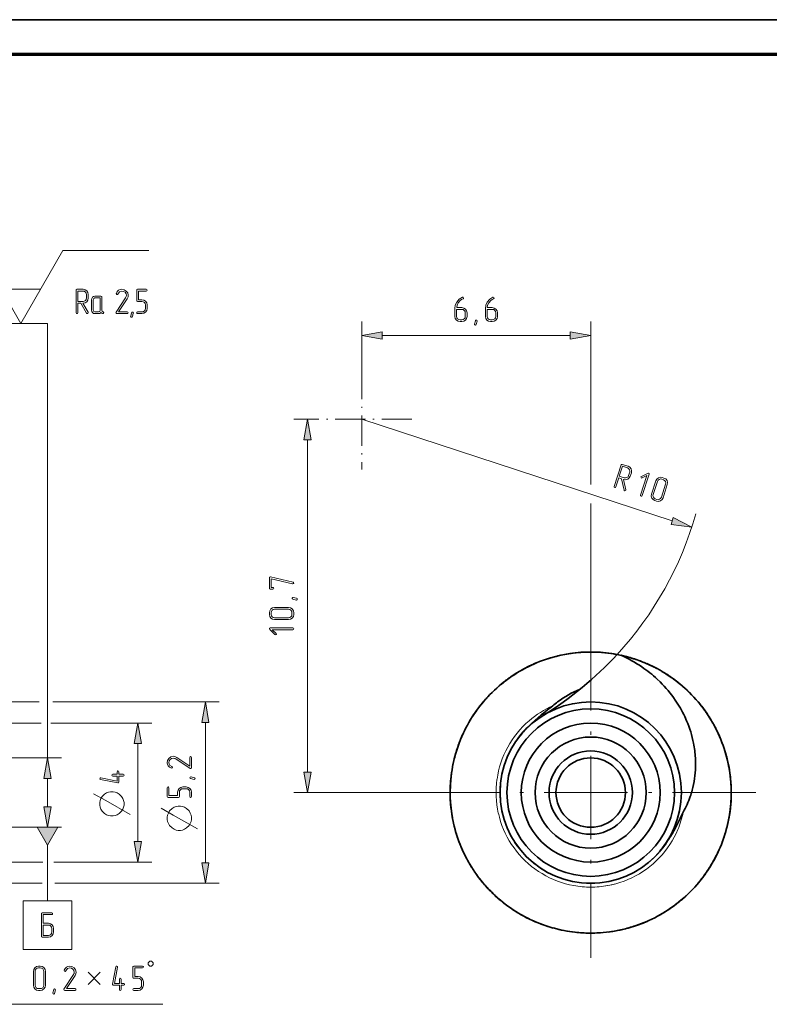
# Model space of a CAD drawing. Extents: x 0 to 420, y 0 to 297.
# Tile 17 of 25: x 229 to 337, y 155 to 297. Entities that reach past the tile are written whole.
import ezdxf

# ---------------------------------------------------------------- set-up
doc = ezdxf.new("R2010")
doc.units = 0
doc.linetypes.add('DASHDOT', pattern=[18.5, 12, -3, 0.5, -3])

msp = doc.modelspace()

# ---------------------------------------------------------------- linework, layer by layer
at = {"color": 7, "lineweight": 35}
msp.add_line((0, 297), (420, 297), dxfattribs=at)
at = {"color": 7, "lineweight": 70}
msp.add_line((415, 292), (20, 292), dxfattribs=at)
at = {"color": 7, "lineweight": 13, "ltscale": 0.303109}
msp.add_line((228.76, 253.28), (234.82, 263.78), dxfattribs=at)
at = {"color": 7, "lineweight": 13, "ltscale": 0.309458}
msp.add_line((234.82, 263.78), (247.2, 263.78), dxfattribs=at)
at = {"color": 7, "lineweight": 13, "ltscale": 0.141451}
for p, q in [((228.76, 253.28), (225.93, 258.18)), ((225.93, 258.18), (231.59, 258.18))]:
    msp.add_line(p, q, dxfattribs=at)
at = {"color": 7, "lineweight": 13}
for p, q in [((232.59, 253.28), (184.7, 253.28)), ((232.59, 190.72), (232.59, 253.28)), ((310.82, 230.09), (310.82, 253.54)), ((280.79, 251.54), (307.87, 251.54)), ((322.55, 224.84), (277.84, 239.47)), ((270.05, 188.68), (270.05, 236.51)), ((233.38, 198.78), (257.33, 198.78)), ((255.33, 175.62), (255.33, 195.82)), ((233.67, 172.67), (257.33, 172.67)), ((226.37, 155.24), (249.21, 155.24))]:
    msp.add_line(p, q, dxfattribs=at)
at = {"color": 7, "lineweight": 13, "ltscale": 0.170634}
msp.add_line((277.84, 246.71), (277.84, 253.54), dxfattribs=at)
at = {"color": 7, "linetype": 'DASHDOT', "lineweight": 13, "ltscale": 0.362215}
for p, q in [((277.84, 246.71), (277.84, 232.22)), ((285.08, 239.47), (270.6, 239.47))]:
    msp.add_line(p, q, dxfattribs=at)
at = {"color": 7, "lineweight": 13, "ltscale": 0.063702}
msp.add_line((270.6, 239.47), (268.05, 239.47), dxfattribs=at)
at = {"color": 7, "lineweight": 13, "ltscale": 0.444671}
msp.add_line((310.82, 209.53), (310.82, 227.32), dxfattribs=at)
at = {"color": 7, "linetype": 'DASHDOT', "lineweight": 13}
for p, q in [((310.82, 209.53), (310.82, 161.92)), ((334.62, 185.72), (287.01, 185.72))]:
    msp.add_line(p, q, dxfattribs=at)
at = {"color": 7, "lineweight": 35, "ltscale": 0.009665}
msp.add_line((308.6, 205.84), (308.22, 205.79), dxfattribs=at)
at = {"color": 7, "lineweight": 35, "ltscale": 0.009726}
msp.add_line((311.84, 205.94), (311.45, 205.95), dxfattribs=at)
at = {"color": 7, "lineweight": 35, "ltscale": 0.015194}
msp.add_line((315.22, 205.48), (314.63, 205.6), dxfattribs=at)
at = {"color": 7, "lineweight": 35, "ltscale": 0.009603}
msp.add_line((304.65, 205), (304.28, 204.88), dxfattribs=at)
at = {"color": 7, "lineweight": 35, "ltscale": 0.004224}
msp.add_line((315.05, 205.52), (314.88, 205.55), dxfattribs=at)
at = {"color": 7, "lineweight": 35, "ltscale": 0.012626}
msp.add_line((315.83, 205.33), (315.34, 205.45), dxfattribs=at)
at = {"color": 7, "lineweight": 35, "ltscale": 0.009898}
msp.add_line((318.9, 204.28), (318.53, 204.44), dxfattribs=at)
at = {"color": 7, "lineweight": 35, "ltscale": 0.009568}
msp.add_line((301.65, 203.77), (301.31, 203.59), dxfattribs=at)
at = {"color": 7, "lineweight": 35, "ltscale": 0.009983}
msp.add_line((321.75, 202.76), (321.41, 202.97), dxfattribs=at)
at = {"color": 7, "lineweight": 35, "ltscale": 0.019957}
msp.add_line((322.42, 202.31), (321.76, 202.75), dxfattribs=at)
at = {"color": 7, "lineweight": 35, "ltscale": 0.009543}
msp.add_line((298.25, 201.59), (297.95, 201.35), dxfattribs=at)
at = {"color": 7, "lineweight": 35, "ltscale": 0.014346}
msp.add_line((320.81, 201.65), (320.4, 202.05), dxfattribs=at)
at = {"color": 7, "lineweight": 35, "ltscale": 0.010093}
msp.add_line((324.92, 200.24), (324.63, 200.52), dxfattribs=at)
at = {"color": 7, "lineweight": 13, "ltscale": 0.480124}
msp.add_line((212.17, 198.78), (231.38, 198.78), dxfattribs=at)
at = {"color": 7, "lineweight": 35, "ltscale": 0.009539}
msp.add_line((295.88, 199.38), (295.63, 199.1), dxfattribs=at)
at = {"color": 7, "lineweight": 35, "ltscale": 0.010182}
msp.add_line((327.05, 197.81), (326.81, 198.14), dxfattribs=at)
at = {"color": 7, "lineweight": 35, "ltscale": 0.020412}
msp.add_line((327.52, 197.15), (327.05, 197.82), dxfattribs=at)
at = {"color": 7, "lineweight": 13, "ltscale": 0.231599}
msp.add_line((222.42, 195.72), (231.68, 195.72), dxfattribs=at)
at = {"color": 7, "lineweight": 13, "ltscale": 0.363619}
msp.add_line((233.07, 195.72), (247.62, 195.72), dxfattribs=at)
at = {"color": 7, "lineweight": 35, "ltscale": 0.009554}
msp.add_line((293.47, 196.14), (293.27, 195.81), dxfattribs=at)
at = {"color": 7, "lineweight": 35, "ltscale": 0.018197}
msp.add_line((302.27, 195.67), (301.75, 195.16), dxfattribs=at)
at = {"color": 7, "lineweight": 35, "ltscale": 0.016746}
msp.add_line((324.63, 196.06), (324.36, 196.67), dxfattribs=at)
at = {"color": 7, "lineweight": 35, "ltscale": 0.01041}
msp.add_line((329.13, 194.34), (328.95, 194.72), dxfattribs=at)
at = {"color": 7, "lineweight": 35, "ltscale": 0.009581}
msp.add_line((292.03, 193.24), (291.89, 192.88), dxfattribs=at)
at = {"color": 7, "lineweight": 13, "ltscale": 0.352279}
msp.add_line((245.62, 178.68), (245.62, 192.77), dxfattribs=at)
at = {"color": 7, "lineweight": 35, "ltscale": 0.010371}
msp.add_line((330.27, 191.31), (330.15, 191.71), dxfattribs=at)
at = {"color": 7, "lineweight": 13, "ltscale": 0.329337}
for p, q in [((221.42, 190.72), (234.59, 190.72)), ((221.42, 180.72), (234.59, 180.72))]:
    msp.add_line(p, q, dxfattribs=at)
at = {"color": 7, "lineweight": 35, "ltscale": 0.020839}
msp.add_line((330.48, 190.53), (330.26, 191.34), dxfattribs=at)
at = {"color": 7, "lineweight": 13, "ltscale": 0.102279}
msp.add_line((232.59, 183.68), (232.59, 187.77), dxfattribs=at)
at = {"color": 7, "lineweight": 13, "ltscale": 0.474182}
msp.add_line((287.01, 185.72), (268.05, 185.72), dxfattribs=at)
at = {"color": 7, "lineweight": 35, "ltscale": 0.009691}
msp.add_line((290.58, 186.13), (290.58, 185.74), dxfattribs=at)
at = {"color": 7, "lineweight": 35, "ltscale": 0.006735}
msp.add_line((331.05, 185.33), (331.06, 185.6), dxfattribs=at)
at = {"color": 7, "lineweight": 35, "ltscale": 0.021184}
msp.add_line((330.91, 183.3), (331, 184.14), dxfattribs=at)
at = {"color": 7, "lineweight": 35, "ltscale": 0.009775}
msp.add_line((290.91, 182.1), (290.98, 181.72), dxfattribs=at)
at = {"color": 7, "lineweight": 35, "ltscale": 0.001959}
msp.add_line((322.95, 180.5), (322.98, 180.57), dxfattribs=at)
at = {"color": 7, "lineweight": 35, "ltscale": 0.010587}
msp.add_line((330.27, 180.12), (330.38, 180.53), dxfattribs=at)
at = {"color": 7, "lineweight": 35, "ltscale": 0.009851}
msp.add_line((291.74, 178.97), (291.87, 178.6), dxfattribs=at)
at = {"color": 7, "lineweight": 35, "ltscale": 0.016179}
msp.add_line((321.52, 178.22), (321.9, 178.75), dxfattribs=at)
at = {"color": 7, "lineweight": 13, "ltscale": 0.199314}
msp.add_line((232.59, 178.13), (232.59, 170.15), dxfattribs=at)
at = {"color": 7, "lineweight": 35, "ltscale": 0.010623}
msp.add_line((329.13, 177.09), (329.3, 177.48), dxfattribs=at)
at = {"color": 7, "lineweight": 35, "ltscale": 0.021401}
msp.add_line((328.77, 176.37), (329.15, 177.14), dxfattribs=at)
at = {"color": 7, "lineweight": 13, "ltscale": 0.237291}
msp.add_line((222.42, 175.72), (231.91, 175.72), dxfattribs=at)
at = {"color": 7, "lineweight": 13, "ltscale": 0.353034}
msp.add_line((233.5, 175.72), (247.62, 175.72), dxfattribs=at)
at = {"color": 7, "lineweight": 35, "ltscale": 0.009956}
msp.add_line((293.46, 175.32), (293.67, 174.98), dxfattribs=at)
at = {"color": 7, "lineweight": 35, "ltscale": 0.01065}
msp.add_line((327.05, 173.63), (327.3, 173.97), dxfattribs=at)
at = {"color": 7, "lineweight": 13, "ltscale": 0.491338}
msp.add_line((212.17, 172.67), (231.82, 172.67), dxfattribs=at)
at = {"color": 7, "lineweight": 35, "ltscale": 0.010044}
msp.add_line((295.34, 172.68), (295.6, 172.38), dxfattribs=at)
at = {"color": 7, "lineweight": 35, "ltscale": 0.021464}
msp.add_line((324.32, 170.64), (324.95, 171.23), dxfattribs=at)
at = {"color": 7, "lineweight": 35, "ltscale": 0.010655}
msp.add_line((324.91, 171.19), (325.21, 171.49), dxfattribs=at)
at = {"color": 7, "lineweight": 35, "ltscale": 0.010156}
msp.add_line((298.24, 169.87), (298.56, 169.62), dxfattribs=at)
at = {"color": 7, "lineweight": 35, "ltscale": 0.010641}
msp.add_line((321.74, 168.68), (322.1, 168.92), dxfattribs=at)
at = {"color": 7, "lineweight": 35, "ltscale": 0.010243}
msp.add_line((300.93, 168.06), (301.29, 167.87), dxfattribs=at)
at = {"color": 7, "lineweight": 35, "ltscale": 0.010614}
msp.add_line((318.89, 167.16), (319.27, 167.33), dxfattribs=at)
at = {"color": 7, "lineweight": 35, "ltscale": 0.010348}
msp.add_line((304.64, 166.45), (305.03, 166.33), dxfattribs=at)
at = {"color": 7, "lineweight": 35, "ltscale": 0.010562}
msp.add_line((315.04, 165.93), (315.45, 166.02), dxfattribs=at)
at = {"color": 7, "lineweight": 35, "ltscale": 0.021364}
msp.add_line((318.14, 166.85), (318.93, 167.18), dxfattribs=at)
at = {"color": 7, "lineweight": 35, "ltscale": 0.010424}
msp.add_line((307.79, 165.71), (308.2, 165.65), dxfattribs=at)
at = {"color": 7, "lineweight": 35, "ltscale": 0.011216}
msp.add_line((309.82, 165.51), (310.27, 165.49), dxfattribs=at)
at = {"color": 7, "lineweight": 35, "ltscale": 0.010507}
msp.add_line((311.83, 165.51), (312.25, 165.53), dxfattribs=at)
at = {"color": 7, "lineweight": 5}
for points in [[(237.68, 256.18), (237.71, 256.18), (238, 256.24), (238.24, 256.4), (238.41, 256.64), (238.46, 256.93), (238.46, 257.43), (238.41, 257.71), (238.24, 257.96), (238, 258.12), (237.71, 258.18), (236.84, 258.18), (236.74, 258.14), (236.71, 258.05), (236.71, 254.8), (236.75, 254.71), (236.84, 254.68), (236.93, 254.71), (236.96, 254.8), (236.96, 256.18), (237.39, 256.18), (238.23, 254.74), (238.27, 254.69), (238.33, 254.68), (238.42, 254.72), (238.46, 254.8), (238.45, 254.87)], [(244.08, 254.68), (244.17, 254.72), (244.2, 254.8), (244.17, 254.9), (244.08, 254.93), (242.82, 254.93), (244.06, 256.81), (244.19, 257.08), (244.23, 257.32), (244.15, 257.65), (243.93, 257.93), (243.63, 258.12), (243.29, 258.18), (243.05, 258.14), (242.84, 258.04), (242.64, 257.85), (242.51, 257.59), (242.5, 257.54), (242.54, 257.45), (242.63, 257.42), (242.7, 257.44), (242.74, 257.5), (242.97, 257.83), (243.3, 257.92), (243.55, 257.88), (243.76, 257.75), (243.92, 257.55), (243.97, 257.32), (243.94, 257.14), (243.9, 257.05), (243.85, 256.95), (242.48, 254.87), (242.46, 254.81), (242.49, 254.72), (242.58, 254.68)], [(246.95, 255.43), (246.95, 255.93), (246.9, 256.22), (246.73, 256.46), (246.49, 256.62), (246.2, 256.68), (245.7, 256.68), (245.7, 257.93), (246.82, 257.93), (246.92, 257.97), (246.95, 258.05), (246.92, 258.14), (246.82, 258.18), (245.58, 258.18), (245.48, 258.14), (245.45, 258.05), (245.45, 256.55), (245.48, 256.46), (245.58, 256.43), (246.2, 256.43), (246.39, 256.39), (246.56, 256.28), (246.67, 256.12), (246.7, 255.93), (246.7, 255.43), (246.67, 255.23), (246.56, 255.07), (246.39, 254.96), (246.2, 254.93), (245.58, 254.93), (245.48, 254.89), (245.45, 254.8), (245.48, 254.72), (245.58, 254.68), (246.2, 254.68), (246.49, 254.73), (246.73, 254.9), (246.9, 255.14)], [(236.96, 256.43), (236.96, 257.93), (237.71, 257.93), (237.9, 257.89), (238.06, 257.78), (238.18, 257.62), (238.21, 257.43), (238.21, 256.93), (238.18, 256.73), (238.06, 256.57), (237.9, 256.47), (237.71, 256.43)], [(240.6, 254.92), (240.47, 255.02), (240.43, 255.18), (240.43, 257.05), (240.4, 257.15), (240.3, 257.18), (239.43, 257.18), (239.23, 257.14), (239.07, 257.03), (238.96, 256.87), (238.93, 256.68), (238.93, 255.18), (238.96, 254.98), (239.08, 254.82), (239.24, 254.71), (239.43, 254.68), (239.93, 254.68), (240.14, 254.72), (240.3, 254.85), (240.41, 254.75), (240.52, 254.68), (240.57, 254.68), (240.65, 254.71), (240.69, 254.8)], [(240.18, 255.18), (240.11, 255), (239.93, 254.93), (239.43, 254.93), (239.25, 255), (239.18, 255.18), (239.18, 256.68), (239.25, 256.86), (239.43, 256.93), (240.18, 256.93)], [(244.95, 254.75), (244.82, 254.26), (244.78, 254.18), (244.71, 254.15), (244.61, 254.19), (244.57, 254.28), (244.58, 254.31), (244.71, 254.81), (244.75, 254.88), (244.82, 254.91), (244.92, 254.87), (244.96, 254.79)]]:
    msp.add_lwpolyline(points, close=True, dxfattribs=at)
at = {"color": 7, "lineweight": 13}
for points in [[(291.26, 255.4), (291.26, 254.28), (291.31, 254), (291.48, 253.76), (291.72, 253.59), (292.01, 253.54), (292.26, 253.54), (292.54, 253.59), (292.79, 253.76), (292.95, 254), (293.01, 254.28), (293.01, 254.78), (292.95, 255.07), (292.79, 255.32), (292.54, 255.48), (292.26, 255.54), (291.52, 255.54), (291.58, 255.88), (291.74, 256.22), (292.04, 256.56), (292.22, 256.69), (292.43, 256.79), (292.49, 256.84), (292.51, 256.91), (292.47, 257), (292.39, 257.04), (292.34, 257.03), (291.87, 256.75), (291.53, 256.35), (291.32, 255.9)], [(295.65, 255.4), (295.65, 254.28), (295.71, 254), (295.87, 253.76), (296.11, 253.59), (296.4, 253.54), (296.65, 253.54), (296.94, 253.59), (297.18, 253.76), (297.35, 254), (297.4, 254.28), (297.4, 254.78), (297.35, 255.07), (297.18, 255.32), (296.94, 255.48), (296.65, 255.54), (295.91, 255.54), (295.98, 255.88), (296.13, 256.22), (296.43, 256.56), (296.62, 256.69), (296.82, 256.79), (296.89, 256.84), (296.9, 256.91), (296.87, 257), (296.78, 257.04), (296.73, 257.03), (296.27, 256.75), (295.92, 256.35), (295.72, 255.9)], [(291.51, 255.29), (292.26, 255.29), (292.45, 255.25), (292.62, 255.14), (292.72, 254.97), (292.76, 254.78), (292.76, 254.28), (292.72, 254.09), (292.61, 253.93), (292.45, 253.82), (292.26, 253.79), (292.01, 253.79), (291.82, 253.82), (291.66, 253.93), (291.55, 254.09), (291.51, 254.28)], [(295.9, 255.29), (296.65, 255.29), (296.85, 255.25), (297.01, 255.14), (297.11, 254.97), (297.15, 254.78), (297.15, 254.28), (297.11, 254.09), (297, 253.93), (296.84, 253.82), (296.65, 253.79), (296.4, 253.79), (296.21, 253.82), (296.05, 253.93), (295.94, 254.09), (295.9, 254.28)], [(294.45, 253.6), (294.32, 253.11), (294.28, 253.03), (294.21, 253.01), (294.11, 253.05), (294.07, 253.13), (294.08, 253.17), (294.21, 253.66), (294.25, 253.74), (294.32, 253.76), (294.42, 253.73), (294.46, 253.64)], [(280.79, 252.06), (277.84, 251.54), (280.79, 251.02)], [(307.87, 251.02), (310.82, 251.54), (307.87, 252.06)], [(270.57, 236.51), (270.05, 239.47), (269.53, 236.51)], [(315.54, 230.81), (315.57, 230.8), (315.86, 230.77), (316.15, 230.85), (316.38, 231.02), (316.52, 231.28), (316.68, 231.75), (316.71, 232.04), (316.63, 232.33), (316.45, 232.56), (316.19, 232.7), (315.36, 232.98), (315.26, 232.97), (315.21, 232.89), (314.2, 229.8), (314.2, 229.71), (314.27, 229.65), (314.37, 229.65), (314.43, 229.73), (314.86, 231.03), (315.27, 230.9), (315.62, 229.27), (315.64, 229.21), (315.7, 229.18), (315.79, 229.19), (315.86, 229.26), (315.87, 229.33)], [(314.94, 231.27), (315.41, 232.7), (316.12, 232.47), (316.28, 232.37), (316.41, 232.21), (316.46, 232.02), (316.44, 231.83), (316.28, 231.36), (316.19, 231.18), (316.03, 231.07), (315.84, 231.02), (315.65, 231.04)], [(318.23, 228.48), (319.24, 231.57), (319.24, 231.67), (319.16, 231.73), (319.07, 231.72), (318.13, 231.24), (318.06, 231.17), (318.07, 231.08), (318.14, 231.01), (318.24, 231.02), (318.91, 231.37), (317.99, 228.56), (318, 228.46), (318.08, 228.41), (318.17, 228.41)], [(321.23, 228.16), (321.85, 230.06), (321.89, 230.35), (321.81, 230.64), (321.63, 230.87), (321.37, 231.01), (321.13, 231.09), (320.84, 231.12), (320.56, 231.04), (320.32, 230.86), (320.19, 230.61), (319.57, 228.7), (319.53, 228.42), (319.61, 228.13), (319.79, 227.9), (320.04, 227.76), (320.28, 227.68), (320.57, 227.64), (320.86, 227.73), (321.09, 227.9)], [(320.99, 228.24), (320.89, 228.06), (320.74, 227.95), (320.55, 227.89), (320.36, 227.92), (320.12, 228), (319.95, 228.09), (319.84, 228.24), (319.78, 228.43), (319.8, 228.63), (320.43, 230.53), (320.51, 230.7), (320.67, 230.82), (320.86, 230.87), (321.05, 230.85), (321.29, 230.77), (321.46, 230.67), (321.58, 230.52), (321.64, 230.33), (321.61, 230.14)], [(322.39, 224.34), (325.36, 223.92), (322.71, 225.33)], [(264.7, 216.77), (264.66, 216.77), (264.58, 216.74), (264.55, 216.65), (264.55, 215.14), (264.58, 215.05), (264.68, 215.02), (265.05, 215.02), (265.14, 215.05), (265.17, 215.14), (265.14, 215.23), (265.05, 215.27), (264.8, 215.27), (264.8, 216.49), (267.89, 215.77), (267.93, 215.77), (268.02, 215.81), (268.05, 215.89), (268.02, 215.97), (267.95, 216.02)], [(267.98, 213.82), (268.47, 213.69), (268.55, 213.64), (268.57, 213.57), (268.53, 213.48), (268.45, 213.44), (268.42, 213.44), (267.92, 213.57), (267.85, 213.62), (267.82, 213.69), (267.86, 213.78), (267.94, 213.82)], [(267.3, 212.38), (265.3, 212.38), (265.01, 212.32), (264.77, 212.16), (264.6, 211.91), (264.55, 211.62), (264.55, 211.37), (264.61, 211.08), (264.77, 210.84), (265.02, 210.68), (265.3, 210.63), (267.3, 210.63), (267.59, 210.68), (267.83, 210.85), (268, 211.09), (268.05, 211.37), (268.05, 211.62), (268, 211.91), (267.83, 212.16), (267.59, 212.32)], [(267.3, 212.12), (267.5, 212.09), (267.65, 211.98), (267.77, 211.81), (267.8, 211.62), (267.8, 211.37), (267.77, 211.18), (267.65, 211.02), (267.49, 210.91), (267.3, 210.88), (265.3, 210.88), (265.11, 210.91), (264.95, 211.02), (264.84, 211.18), (264.8, 211.37), (264.8, 211.62), (264.84, 211.81), (264.95, 211.98), (265.11, 212.09), (265.3, 212.12)], [(267.92, 209.42), (264.68, 209.42), (264.58, 209.39), (264.55, 209.3), (264.59, 209.21), (265.34, 208.47), (265.42, 208.43), (265.51, 208.47), (265.55, 208.55), (265.51, 208.64), (264.97, 209.17), (267.92, 209.17), (268.02, 209.21), (268.05, 209.3), (268.02, 209.39)], [(255.85, 195.82), (255.33, 198.78), (254.81, 195.82)], [(246.14, 192.77), (245.62, 195.72), (245.1, 192.77)], [(233.11, 187.77), (232.59, 190.72), (232.07, 187.77)], [(253.33, 190.79), (253.29, 190.89), (253.21, 190.92), (253.12, 190.88), (253.08, 190.79), (253.08, 189.53), (251.2, 190.78), (250.94, 190.9), (250.69, 190.95), (250.36, 190.87), (250.08, 190.65), (249.89, 190.34), (249.83, 190.01), (249.87, 189.76), (249.97, 189.55), (250.16, 189.36), (250.43, 189.23), (250.47, 189.22), (250.56, 189.26), (250.59, 189.35), (250.57, 189.42), (250.51, 189.46), (250.18, 189.69), (250.09, 190.02), (250.13, 190.27), (250.26, 190.48), (250.46, 190.63), (250.69, 190.68), (250.88, 190.65), (250.96, 190.62), (251.06, 190.57), (253.14, 189.2), (253.2, 189.17), (253.29, 189.21), (253.33, 189.3)], [(242.62, 188.35), (241.99, 188.35), (241.9, 188.31), (241.87, 188.23), (241.91, 188.14), (241.99, 188.1), (242.62, 188.1), (242.62, 187.38), (240.27, 187.85), (240.24, 187.85), (240.16, 187.81), (240.12, 187.72), (240.15, 187.64), (240.22, 187.6), (242.72, 187.1), (242.75, 187.1), (242.84, 187.14), (242.87, 187.22), (242.87, 188.1), (243.5, 188.1), (243.59, 188.13), (243.62, 188.23), (243.59, 188.31), (243.5, 188.35), (242.87, 188.35), (242.87, 188.73), (242.83, 188.82), (242.74, 188.85), (242.66, 188.82), (242.62, 188.73)], [(269.53, 188.68), (270.05, 185.72), (270.57, 188.68)], [(253.27, 187.97), (253.76, 187.85), (253.83, 187.8), (253.86, 187.73), (253.82, 187.64), (253.74, 187.59), (253.7, 187.6), (253.2, 187.73), (253.13, 187.77), (253.11, 187.85), (253.14, 187.94), (253.22, 187.98)], [(240.12, 184.28), (240.12, 183.93), (240.18, 183.63), (240.29, 183.34), (240.47, 183.05), (240.82, 182.7), (241.11, 182.53), (241.4, 182.41), (241.69, 182.35), (242.04, 182.35), (242.34, 182.41), (242.63, 182.53), (242.92, 182.7), (243.27, 183.05), (243.44, 183.34), (243.56, 183.63), (243.62, 183.93), (243.62, 184.28), (243.56, 184.57), (243.44, 184.86), (243.27, 185.15), (242.92, 185.5), (242.63, 185.68), (242.34, 185.79), (242.04, 185.85), (241.69, 185.85), (241.4, 185.79), (241.11, 185.68), (240.82, 185.5), (240.47, 185.15), (240.29, 184.86), (240.18, 184.57)], [(252.58, 186.53), (252.08, 186.53), (251.8, 186.47), (251.56, 186.31), (251.39, 186.06), (251.34, 185.78), (251.34, 185.28), (250.08, 185.28), (250.08, 186.4), (250.04, 186.5), (249.96, 186.53), (249.87, 186.49), (249.83, 186.4), (249.83, 185.15), (249.87, 185.06), (249.96, 185.03), (251.46, 185.03), (251.56, 185.06), (251.59, 185.15), (251.59, 185.78), (251.62, 185.97), (251.73, 186.13), (251.89, 186.24), (252.08, 186.28), (252.58, 186.28), (252.78, 186.24), (252.94, 186.13), (253.05, 185.97), (253.08, 185.78), (253.08, 185.15), (253.12, 185.06), (253.21, 185.03), (253.3, 185.06), (253.33, 185.15), (253.33, 185.78), (253.28, 186.06), (253.11, 186.31), (252.87, 186.47)], [(232.07, 183.68), (232.59, 180.72), (233.11, 183.68)], [(249.83, 182.2), (249.83, 181.85), (249.89, 181.56), (250.01, 181.27), (250.18, 180.98), (250.53, 180.63), (250.82, 180.45), (251.11, 180.33), (251.41, 180.28), (251.76, 180.28), (252.05, 180.33), (252.34, 180.45), (252.63, 180.63), (252.98, 180.98), (253.16, 181.27), (253.27, 181.56), (253.33, 181.85), (253.33, 182.2), (253.27, 182.49), (253.16, 182.78), (252.98, 183.08), (252.63, 183.43), (252.34, 183.6), (252.05, 183.72), (251.76, 183.78), (251.41, 183.78), (251.11, 183.72), (250.82, 183.6), (250.53, 183.43), (250.18, 183.08), (250.01, 182.78), (249.89, 182.49)], [(231.09, 180.72), (232.59, 178.13), (234.09, 180.72)], [(245.1, 178.68), (245.62, 175.72), (246.14, 178.68)], [(254.81, 175.62), (255.33, 172.67), (255.85, 175.62)], [(229.09, 170.15), (229.09, 163.15), (236.09, 163.15), (236.09, 170.15)], [(231.97, 166.9), (231.97, 168.15), (233.22, 168.15), (233.31, 168.19), (233.34, 168.27), (233.31, 168.36), (233.22, 168.4), (231.84, 168.4), (231.75, 168.37), (231.72, 168.27), (231.72, 165.03), (231.75, 164.93), (231.84, 164.9), (232.72, 164.9), (233.01, 164.95), (233.25, 165.12), (233.42, 165.36), (233.47, 165.65), (233.47, 166.15), (233.42, 166.44), (233.25, 166.68), (233.01, 166.84), (232.72, 166.9)], [(231.97, 165.15), (231.97, 166.65), (232.72, 166.65), (232.91, 166.61), (233.07, 166.5), (233.18, 166.34), (233.22, 166.15), (233.22, 165.65), (233.18, 165.45), (233.07, 165.3), (232.91, 165.18), (232.72, 165.15)], [(232.31, 157.98), (232.31, 159.98), (232.25, 160.27), (232.09, 160.52), (231.84, 160.68), (231.56, 160.74), (231.31, 160.74), (231.02, 160.67), (230.78, 160.51), (230.61, 160.27), (230.56, 159.98), (230.56, 157.98), (230.61, 157.7), (230.78, 157.46), (231.02, 157.29), (231.31, 157.24), (231.56, 157.24), (231.84, 157.29), (232.09, 157.46), (232.25, 157.7)], [(232.06, 157.98), (232.02, 157.78), (231.91, 157.63), (231.75, 157.52), (231.56, 157.49), (231.31, 157.49), (231.12, 157.52), (230.96, 157.63), (230.85, 157.79), (230.81, 157.98), (230.81, 159.98), (230.84, 160.17), (230.95, 160.34), (231.11, 160.44), (231.31, 160.49), (231.56, 160.49), (231.75, 160.44), (231.91, 160.34), (232.02, 160.17), (232.06, 159.98)], [(236.57, 157.24), (236.67, 157.28), (236.7, 157.36), (236.66, 157.45), (236.57, 157.49), (235.31, 157.49), (236.56, 159.37), (236.68, 159.63), (236.72, 159.88), (236.65, 160.21), (236.43, 160.49), (236.12, 160.67), (235.79, 160.74), (235.54, 160.7), (235.33, 160.6), (235.14, 160.41), (235.01, 160.14), (234.99, 160.1), (235.04, 160.01), (235.13, 159.97), (235.19, 160), (235.24, 160.06), (235.47, 160.38), (235.8, 160.48), (236.05, 160.43), (236.26, 160.31), (236.41, 160.11), (236.46, 159.88), (236.43, 159.69), (236.4, 159.61), (236.35, 159.51), (234.97, 157.43), (234.95, 157.37), (234.99, 157.28), (235.08, 157.24)], [(243.2, 158.23), (243.2, 158.86), (243.16, 158.96), (243.08, 158.99), (242.99, 158.95), (242.95, 158.86), (242.95, 158.23), (242.23, 158.23), (242.7, 160.58), (242.7, 160.61), (242.66, 160.7), (242.57, 160.74), (242.49, 160.71), (242.45, 160.63), (241.95, 158.14), (241.95, 158.11), (241.99, 158.02), (242.07, 157.98), (242.95, 157.98), (242.95, 157.36), (242.98, 157.27), (243.08, 157.24), (243.16, 157.27), (243.2, 157.36), (243.2, 157.98), (243.58, 157.98), (243.67, 158.02), (243.7, 158.11), (243.67, 158.2), (243.58, 158.23)], [(246.4, 157.98), (246.4, 158.48), (246.34, 158.77), (246.18, 159.01), (245.93, 159.18), (245.65, 159.23), (245.15, 159.23), (245.15, 160.49), (246.27, 160.49), (246.37, 160.53), (246.4, 160.61), (246.36, 160.7), (246.27, 160.74), (245.02, 160.74), (244.93, 160.7), (244.9, 160.61), (244.9, 159.11), (244.93, 159.01), (245.02, 158.98), (245.65, 158.98), (245.84, 158.95), (246, 158.84), (246.11, 158.67), (246.15, 158.48), (246.15, 157.98), (246.11, 157.79), (246, 157.63), (245.84, 157.52), (245.65, 157.49), (245.02, 157.49), (244.93, 157.45), (244.9, 157.36), (244.93, 157.27), (245.02, 157.24), (245.65, 157.24), (245.93, 157.29), (246.18, 157.46), (246.34, 157.7)], [(247.35, 160.74), (247.58, 160.74), (247.81, 160.97), (247.81, 161.2), (247.58, 161.44), (247.35, 161.44), (247.11, 161.2), (247.11, 160.97)], [(233.75, 157.3), (233.62, 156.81), (233.58, 156.73), (233.51, 156.71), (233.41, 156.75), (233.37, 156.83), (233.38, 156.87), (233.51, 157.36), (233.55, 157.44), (233.62, 157.46), (233.72, 157.43), (233.76, 157.34)]]:
    msp.add_lwpolyline(points, close=True, dxfattribs=at)
at = {"color": 7, "lineweight": 35}
msp.add_lwpolyline([(305.36, 198.21), (305.12, 198.01), (304.62, 197.62), (304, 197.14), (303.7, 196.9), (303.24, 196.54), (302.75, 196.11), (302.27, 195.67)], dxfattribs=at)
at = {"color": 7, "lineweight": 13}
for points in [[(244.49, 182.58), (240.99, 184.57), (239.24, 185.56)], [(254.21, 180.51), (250.71, 182.49), (248.96, 183.48)], [(238.45, 158.11), (240.2, 159.86)], [(238.45, 159.86), (240.2, 158.11)]]:
    msp.add_lwpolyline(points, dxfattribs=at)
at = {"color": 7, "lineweight": 35}
for radius in [13.06, 12.06, 10, 8, 6, 5]:
    msp.add_circle((310.82, 185.72), radius, dxfattribs=at)
at = {"color": 7, "lineweight": 13}
for centre, radius, start, end in [((277.84, 239.47), 50, 317.3673, 344.1733), ((310.84, 185.69), 13.67, 113.6336, 130.651), ((310.85, 185.7), 13.66, 130.7069, 151.2906), ((310.85, 185.7), 13.13, 133.9007, 151.2878), ((310.85, 185.71), 13.66, 151.3436, 171.9273), ((310.85, 185.71), 13.12, 151.3436, 171.9273), ((310.85, 185.72), 13.66, 171.9804, 192.5641), ((310.85, 185.72), 13.12, 171.9804, 192.5641), ((310.8, 185.72), 13.64, 337.0684, 348.0699), ((310.85, 185.74), 13.66, 192.6171, 213.2008), ((310.85, 185.74), 13.12, 192.6171, 213.2008), ((310.79, 185.74), 13.66, 316.4377, 337.0214), ((310.8, 185.73), 13.11, 316.4326, 327.8225), ((310.85, 185.75), 13.66, 213.2539, 233.8376), ((310.84, 185.75), 13.12, 213.2539, 233.8376), ((310.8, 185.75), 13.12, 295.8009, 316.3846), ((310.8, 185.75), 13.66, 295.8009, 316.3846), ((310.84, 185.76), 13.66, 233.8907, 254.4744), ((310.83, 185.75), 13.12, 233.8907, 254.4744), ((310.82, 185.76), 13.12, 254.5274, 275.1111), ((310.82, 185.76), 13.12, 263.7025, 284.2862), ((310.81, 185.76), 13.12, 275.1642, 295.7479), ((310.81, 185.76), 13.66, 275.1642, 295.7479), ((310.82, 185.76), 13.66, 254.5274, 275.1111), ((310.82, 185.76), 13.66, 263.7025, 284.2862)]:
    msp.add_arc(centre, radius, start, end, dxfattribs=at)
at = {"color": 7, "lineweight": 35}
for centre, radius, start, end in [((310.83, 185.67), 20.29, 89.4333, 110.017), ((277.84, 239.47), 50, 301.5356, 317.3673), ((310.81, 185.79), 20.17, 98.5891, 104.2857), ((310.8, 185.81), 20.15, 94.0058, 98.577), ((310.81, 185.82), 20.15, 91.7178, 96.2904), ((310.81, 185.71), 20.25, 79.1513, 89.3884), ((310.82, 185.82), 20.15, 82.5366, 87.1153), ((310.83, 185.76), 20.2, 79.1777, 83.6616), ((310.85, 185.68), 20.29, 110.0701, 130.6538), ((310.78, 185.81), 20.15, 112.3648, 116.9272), ((310.79, 185.81), 20.15, 103.1859, 107.7521), ((310.84, 185.81), 20.15, 73.3546, 77.9402), ((310.8, 185.67), 20.3, 59.6247, 77.4183), ((307.18, 187.65), 19.56, 55.7101, 65.7315), ((310.84, 185.81), 20.15, 71.0662, 75.6536), ((310.85, 185.8), 20.16, 68.7757, 73.7588), ((310.85, 185.81), 20.15, 64.0899, 68.765), ((310.85, 185.81), 20.15, 61.8835, 66.4785), ((310.79, 185.78), 20.17, 119.2259, 124.914), ((310.77, 185.8), 20.15, 114.6522, 119.2138), ((307.65, 188.33), 18.73, 47.0931, 55.7176), ((310.79, 185.68), 20.29, 38.9847, 59.5684), ((310.87, 185.8), 20.15, 52.7004, 57.3034), ((310.76, 185.8), 20.15, 123.8297, 128.3889), ((308.1, 188.82), 18.06, 34.463, 45.2787), ((310.87, 185.8), 20.15, 50.4118, 55.0168), ((310.87, 185.77), 20.17, 48.1406, 53.8824), ((310.86, 185.69), 20.29, 130.7069, 151.2906), ((310.75, 185.78), 20.15, 135.2926, 139.8506), ((310.75, 185.78), 20.15, 133.006, 137.564), ((314.42, 187.72), 13.86, 111.6891, 127.0961), ((310.88, 185.79), 20.15, 43.5173, 48.1283), ((310.88, 185.79), 20.15, 41.2287, 45.8417), ((310.77, 185.77), 20.17, 139.8626, 145.5502), ((313.96, 188.37), 13.07, 127.2332, 131.1682), ((308.79, 189.29), 17.23, 25.3561, 34.4526), ((310.74, 185.77), 20.15, 144.4672, 149.0256), ((310.77, 185.7), 20.29, 18.348, 38.9317), ((310.89, 185.78), 20.15, 32.0456, 36.6666), ((310.89, 185.78), 20.15, 29.7571, 34.3801), ((309.6, 189.66), 16.34, 11.1509, 23.0806), ((310.88, 185.75), 20.17, 27.5039, 33.2681), ((310.87, 185.71), 20.29, 151.3436, 171.9273), ((310.73, 185.76), 20.15, 153.6406, 158.2007), ((314.11, 183.17), 17.22, 135.8789, 141.9527), ((310.91, 185.77), 20.14, 22.9941, 27.492), ((310.9, 185.76), 20.15, 20.5745, 25.205), ((310.73, 185.75), 20.15, 155.9266, 160.4873), ((310.28, 189.8), 15.65, 3.3692, 11.119), ((310.76, 185.75), 20.17, 160.4994, 166.1944), ((310.77, 185.72), 20.29, 357.7112, 18.2949), ((310.73, 185.74), 20.15, 165.0983, 169.6624), ((310.85, 189.83), 15.07, 358.4431, 3.371), ((310.88, 185.74), 20.17, 10.2849, 16.0275), ((310.91, 185.75), 20.15, 9.1724, 13.7434), ((310.87, 185.72), 20.29, 169.6938, 190.2775), ((310.87, 185.73), 20.29, 171.9804, 192.5641), ((311.32, 189.81), 14.6, 345.0937, 358.4847), ((310.86, 185.72), 20.2, 4.5835, 11.6162), ((310.9, 185.73), 20.16, 6.8574, 11.4156), ((310.73, 185.72), 20.15, 174.269, 178.8375), ((310.78, 185.72), 20.28, 346.2439, 6.8371), ((310.86, 185.73), 20.19, 357.778, 4.5634), ((310.73, 185.72), 20.15, 176.5544, 181.1241), ((312.03, 189.64), 13.88, 341.081, 344.9991), ((310.89, 185.72), 20.17, 355.4054, 1.1315), ((310.75, 185.72), 20.17, 181.1362, 186.8456), ((312.55, 189.46), 13.32, 330.5327, 341.1057), ((310.77, 185.73), 20.29, 337.0745, 357.6582), ((341.86, 173.35), 20.12, 151.6686, 155.4938), ((310.91, 185.71), 20.15, 348.4553, 353.1065), ((310.93, 185.72), 20.13, 351.4429, 355.3944), ((292.97, 196.27), 33.87, 332.3806, 334.5203), ((310.87, 185.74), 20.29, 192.6171, 213.2008), ((310.73, 185.69), 20.15, 194.8923, 199.4742), ((306.28, 189.31), 18.85, 325.9518, 332.1595), ((310.91, 185.7), 20.15, 339.2765, 343.9314), ((310.91, 185.7), 20.15, 341.5639, 346.218), ((310.73, 185.69), 20.15, 197.1772, 201.7608), ((310.76, 185.7), 20.17, 201.773, 207.502), ((307.79, 188.32), 17.05, 319.3445, 323.6898), ((310.78, 185.75), 20.29, 316.4377, 337.0214), ((310.74, 185.67), 20.15, 206.3449, 210.9359), ((310.87, 185.68), 20.17, 325.5937, 331.4041), ((310.9, 185.68), 20.15, 327.8119, 332.4697), ((310.9, 185.69), 20.15, 330.0989, 334.7563), ((310.86, 185.76), 20.29, 213.2539, 233.8376), ((310.75, 185.66), 20.15, 215.5123, 220.1109), ((310.75, 185.66), 20.15, 217.7969, 222.3975), ((310.89, 185.67), 20.15, 318.6359, 323.2946), ((310.9, 185.67), 20.15, 320.9226, 325.5812), ((310.77, 185.68), 20.17, 222.4098, 228.1611), ((310.79, 185.77), 20.29, 295.8009, 316.3846), ((310.76, 185.65), 20.15, 226.9639, 231.5726), ((310.85, 185.67), 20.17, 304.957, 310.7691), ((310.88, 185.66), 20.15, 307.1748, 311.8329), ((310.88, 185.66), 20.15, 309.4611, 314.1195), ((310.84, 185.77), 20.29, 233.8907, 254.4744), ((310.78, 185.64), 20.15, 236.1309, 240.7477), ((310.87, 185.65), 20.15, 300.2877, 304.9445), ((310.78, 185.64), 20.15, 238.4155, 243.0343), ((310.79, 185.67), 20.17, 243.0466, 248.8199), ((310.81, 185.77), 20.29, 275.1642, 295.7479), ((310.87, 185.65), 20.15, 298.0017, 302.6579), ((310.79, 185.64), 20.15, 247.5829, 252.2093), ((310.82, 185.78), 20.29, 254.5274, 275.1111), ((310.81, 185.63), 20.15, 256.7507, 261.3844), ((310.84, 185.63), 20.15, 277.3737, 282.0211), ((310.84, 185.64), 20.15, 279.659, 284.3077), ((310.83, 185.66), 20.17, 284.3202, 290.126), ((310.86, 185.61), 20.12, 287.6982, 291.1982), ((310.86, 185.64), 20.15, 288.8298, 293.4828), ((310.81, 185.63), 20.15, 259.0356, 263.671), ((310.81, 185.66), 20.17, 263.6834, 269.4757), ((310.83, 185.63), 20.15, 268.2042, 272.846)]:
    msp.add_arc(centre, radius, start, end, dxfattribs=at)
at = {"color": 7, "lineweight": 13}
for points in [[(280.79, 252.06), (277.84, 251.54), (280.79, 252.06), (280.79, 251.02)], [(307.87, 251.02), (310.82, 251.54), (307.87, 251.02), (307.87, 252.06)], [(270.57, 236.51), (270.05, 239.47), (270.57, 236.51), (269.53, 236.51)], [(322.39, 224.34), (325.36, 223.92), (322.39, 224.34), (322.71, 225.33)], [(255.85, 195.82), (255.33, 198.78), (255.85, 195.82), (254.81, 195.82)], [(246.14, 192.77), (245.62, 195.72), (246.14, 192.77), (245.1, 192.77)], [(233.11, 187.77), (232.59, 190.72), (233.11, 187.77), (232.07, 187.77)], [(269.53, 188.68), (270.05, 185.72), (269.53, 188.68), (270.57, 188.68)], [(232.07, 183.68), (232.59, 180.72), (232.07, 183.68), (233.11, 183.68)], [(231.09, 180.72), (232.59, 178.13), (231.09, 180.72), (234.09, 180.72)], [(245.1, 178.68), (245.62, 175.72), (245.1, 178.68), (246.14, 178.68)], [(254.81, 175.62), (255.33, 172.67), (254.81, 175.62), (255.85, 175.62)]]:
    msp.add_solid(points, dxfattribs=at)

doc.saveas('drawing.dxf')
